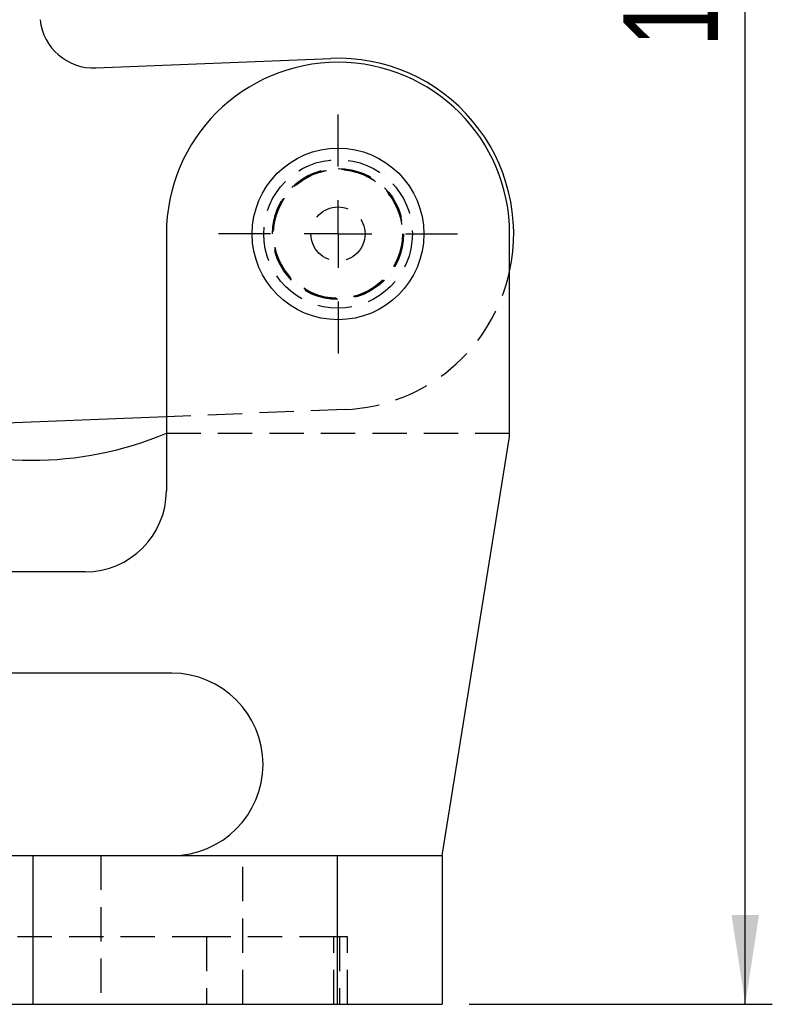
# Model space of a CAD drawing. Extents: x 79 to 812, y 8 to 551.
# Tile 25 of 31: x 406 to 461, y 396 to 469. Entities that reach past the tile are written whole.
import ezdxf

# ---------------------------------------------------------------- set-up
doc = ezdxf.new("R2010")
doc.units = 0
doc.header["$LTSCALE"] = 2
doc.linetypes.add('HIDDEN', pattern=[1.905, 1.27, -0.635])
doc.layers.get('0').update_dxf_attribs({"linetype": 'CONTINUOUS'})
doc.styles.add('SLDTEXTSTYLE0', font='TXT', dxfattribs={"width": 0.75})
doc.dimstyles.new('SLDDIMSTYLE1', dxfattribs={"dimtxt": 7, "dimasz": 6.604, "dimexe": 0, "dimexo": 0.0625, "dimgap": 1.75, "dimtad": 1, "dimdec": 0, "dimrnd": 1e-09, "dimzin": 12, "dimtxsty": 'SLDTEXTSTYLE0', "dimsah": 1, "dimcen": 0.09, "dimazin": 3, "dimtfac": 1, "dimtofl": 0, "dimtmove": 0, "dimatfit": 3, "dimtolj": 1, "dimtzin": 12})

# ---------------------------------------------------------------- blocks, each defined once
blk = doc.blocks.new('_D_1')
at = {"color": 179, "linetype": 'CONTINUOUS'}
for p, q in [((233.644, 545.596), (461.389, 545.596)), ((459.389, 396.085), (459.389, 545.596)), ((438.956, 396.085), (461.389, 396.085))]:
    blk.add_line(p, q, dxfattribs=at)
for points in [[(459.389, 545.596), (458.373, 538.992), (460.405, 538.992)], [(459.389, 396.085), (460.405, 402.689), (458.373, 402.689)]]:
    blk.add_solid(points, dxfattribs=at)
at = {"color": 179, "linetype": 'CONTINUOUS', "insert": (450.366, 466.912, 0.1), "char_height": 7, "attachment_point": 1, "rotation": 90, "style": 'SLDTEXTSTYLE0'}
blk.add_mtext('150', dxfattribs=at)
blk = doc.blocks.new('SW_CENTERMARKSYMBOL_2')
at = {"color": 0, "linetype": 'CONTINUOUS'}
for p, q in [((0, 5), (0, 8.85)), ((0, 0), (0, 2.5)), ((-5, 0), (-8.85, 0)), ((0, 0), (-2.5, 0)), ((0, 0), (0, -2.5)), ((0, 0), (2.5, 0)), ((5, 0), (8.85, 0)), ((0, -5), (0, -8.85))]:
    blk.add_line(p, q, dxfattribs=at)

msp = doc.modelspace()

# ---------------------------------------------------------------- linework, layer by layer
at = {"color": 7, "linetype": 'CONTINUOUS'}
for p, q in [((411.3472, 465.3682), (428.729, 466.0739)), ((416.5563, 453.0846), (416.5563, 434.0846)), ((441.9563, 438.0846), (441.9563, 453.0846)), ((416.5563, 439.5583), (393.9713, 438.6414)), ((436.9563, 407.0846), (441.9563, 438.0846)), ((410.5563, 428.0846), (306.9563, 428.0846)), ((416.9563, 420.5846), (306.9563, 420.5846)), ((401.9589, 407.0846), (406.6824, 407.0846)), ((406.6824, 407.0846), (406.6824, 396.0846)), ((406.6824, 407.0846), (429.1927, 407.0846)), ((429.1927, 407.0846), (429.1927, 396.0846)), ((429.1927, 407.0846), (436.9563, 407.0846)), ((436.9563, 407.0846), (436.9563, 396.0846)), ((401.9589, 396.0846), (406.6824, 396.0846)), ((406.6824, 396.0846), (429.1927, 396.0846)), ((429.1927, 396.0846), (436.9563, 396.0846))]:
    msp.add_line(p, q, dxfattribs=at)
at = {"color": 7, "linetype": 'HIDDEN'}
for p, q in [((429.7837, 440.0953), (416.5563, 439.5583)), ((416.5563, 438.3346), (441.9563, 438.3346)), ((406.6824, 407.0846), (406.6824, 396.0846)), ((411.7063, 407.0846), (411.7063, 396.0846)), ((422.2063, 396.0846), (422.2063, 407.0846)), ((429.1927, 407.0846), (429.1927, 396.0846)), ((419.5232, 401.0846), (299.8256, 401.0846)), ((419.5232, 401.0846), (419.5232, 396.0846)), ((428.9358, 401.0846), (419.5232, 401.0846)), ((428.9358, 396.0846), (428.9358, 401.0846)), ((429.3689, 401.0846), (428.9358, 401.0846)), ((429.3689, 401.0846), (429.3689, 396.0846)), ((429.9563, 401.0846), (429.3689, 401.0846)), ((429.9563, 396.0846), (429.9563, 401.0846))]:
    msp.add_line(p, q, dxfattribs=at)
at = {"color": 7, "linetype": 'CONTINUOUS'}
msp.add_circle((429.2563, 453.0846), 6.35, dxfattribs=at)
at = {"color": 7, "linetype": 'HIDDEN'}
for radius in [5.5, 4.85, 4.8, 4.7625, 2]:
    msp.add_circle((429.2563, 453.0846), radius, dxfattribs=at)
at = {"color": 7, "linetype": 'CONTINUOUS'}
for centre, radius, start, end in [((411.185, 469.3649), 4, 186.125455, 272.324806), ((429.2563, 453.0846), 12.7, 0, 180), ((429.2563, 453.0846), 13, 347.667097, 92.324806), ((406.5563, 462.3346), 26, 247.380135, 292.619865), ((410.5563, 434.0846), 6, 270, 0), ((416.9563, 413.8346), 6.75, 270, 90)]:
    msp.add_arc(centre, radius, start, end, dxfattribs=at)
at = {"color": 7, "linetype": 'HIDDEN'}
msp.add_arc((429.2563, 453.0846), 13, 272.324806, 347.667097, dxfattribs=at)

# ---------------------------------------------------------------- block references
at = {"color": 179, "linetype": 'CONTINUOUS'}
msp.add_blockref('SW_CENTERMARKSYMBOL_2', (429.2563, 453.0846), dxfattribs=at)

# ---------------------------------------------------------------- dimensions: what is measured, and where the dimension line sits
dim = msp.add_linear_dim(base=(459.3893, 545.5961), p1=(436.9563, 396.0846), p2=(231.6439, 545.5961), angle=90, dimstyle='SLDDIMSTYLE1', dxfattribs=at)
dim.commit()
dim.dimension.update_dxf_attribs({"geometry": '_D_1', "text_midpoint": (459.3893, 477.5142), "dimtype": 160})

doc.saveas('drawing.dxf')
